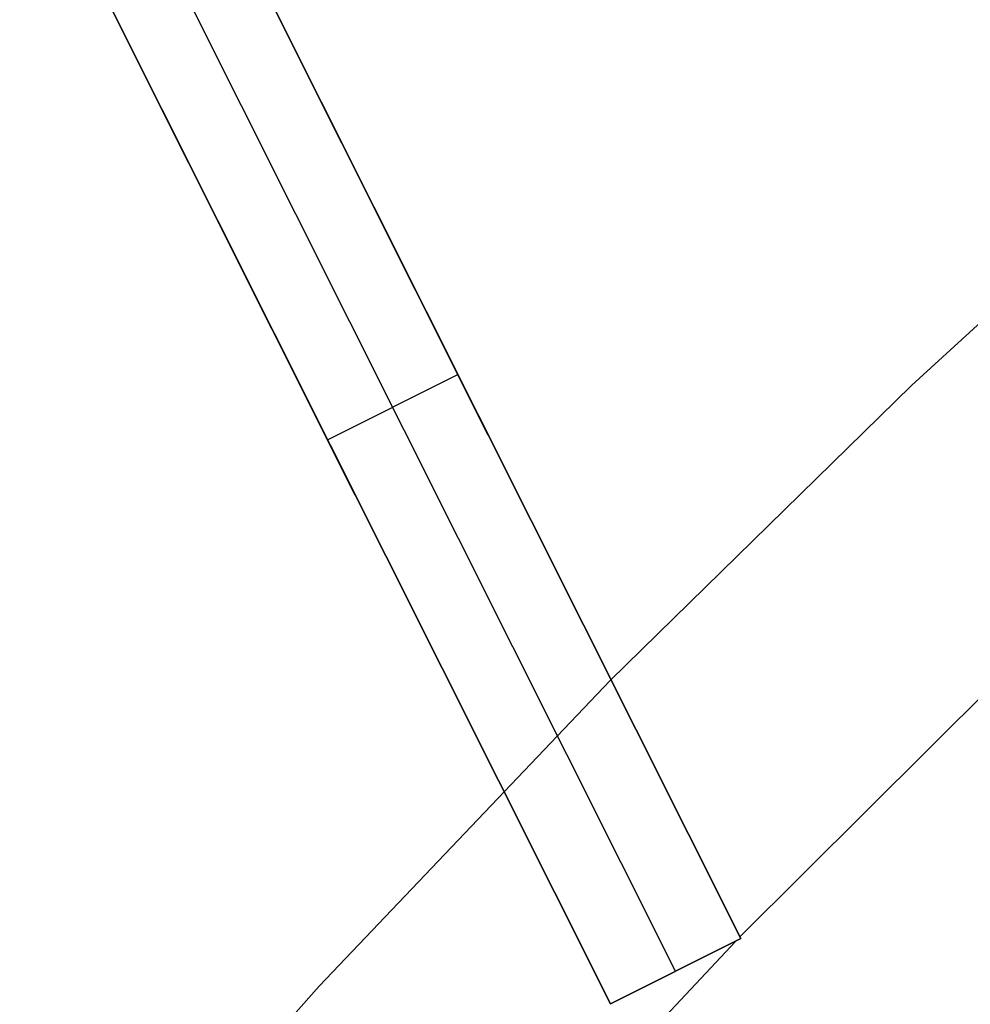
# Model space of a CAD drawing. Header units: millimetres. Extents: x 7986 to 9191, y -11326 to -10283.
# Tile 167 of 256: x 8524.72 to 8531.24, y -10609.19 to -10602.43. Entities that reach past the tile are written whole.
import ezdxf

# ---------------------------------------------------------------- set-up
doc = ezdxf.new("R2010")
doc.units = ezdxf.units.MM
doc.layers.add('color', color=7, linetype='Continuous')

msp = doc.modelspace()

# ---------------------------------------------------------------- linework, layer by layer
at = {"layer": 'color', "color": 254, "true_color": 0xcad1ee}
for p, q in [((8525.6187, -10600.6563, -12.2855), (8529.67, -10608.7399, -8.6258)), ((8527.9387, -10605.2854, -16.9332), (8525.6187, -10600.6563, -16.9332)), ((8525.6187, -10600.6563, -12.2855), (8529.67, -10608.7399, -8.6258)), ((8529.67, -10608.7399, -10.2406), (8525.7898, -10600.9975, -25.2406)), ((8529.67, -10608.7399, -10.2406), (8525.7898, -10600.9975, -25.2406)), ((8528.7759, -10609.1879, -8.7685), (8524.7247, -10601.1043, -12.4147)), ((8527.0262, -10605.6967, -17.0045), (8524.7247, -10601.1043, -17.0045)), ((8528.7759, -10609.1879, -8.7685), (8524.7247, -10601.1043, -12.4147)), ((8529.2229, -10608.9639, -10.2406), (8525.3428, -10601.2215, -25.2406)), ((8524.8957, -10601.4456, -25.2406), (8528.7759, -10609.1879, -10.2406)), ((8524.8957, -10601.4456, -25.2406), (8528.7759, -10609.1879, -10.2406)), ((8530.8406, -10604.9446, -7.2522), (8532.9758, -10602.992, -7.2522)), ((8527.6443, -10604.6981, -10.4507), (8527.6443, -10604.6981, -18.0712)), ((8526.8358, -10605.3167, -17.7406), (8527.7299, -10604.8687, -17.7406)), ((8528.7741, -10606.9698, -7.2522), (8530.8406, -10604.9446, -7.2522)), ((8526.7503, -10605.1461, -18.0712), (8526.7503, -10605.1461, -10.5863)), ((8529.664, -10608.728, -8.6311), (8531.6133, -10606.7864, -8.6311)), ((8526.7787, -10609.0651, -7.2522), (8528.7741, -10606.9698, -7.2522)), ((8527.7002, -10610.8229, -8.6311), (8529.6358, -10608.757, -8.6311)), ((8528.7759, -10609.1879, -10.2406), (8529.67, -10608.7399, -10.2406)), ((8529.67, -10608.7399, -8.6258), (8528.7759, -10609.1879, -8.7685)), ((8528.7759, -10609.1879, -10.2406), (8529.67, -10608.7399, -10.2406)), ((8528.7759, -10609.1879, -9.4332), (8529.67, -10608.7399, -9.4332)), ((8529.67, -10608.7399, -8.6258), (8528.7759, -10609.1879, -8.7685)), ((8529.67, -10608.7399, -10.2406), (8529.67, -10608.7399, -8.6258)), ((8529.67, -10608.7399, -10.2406), (8529.67, -10608.7399, -8.6258)), ((8529.2229, -10608.9639, -8.6966), (8529.2229, -10608.9639, -10.2406)), ((8524.8568, -10611.228, -7.2522), (8526.7787, -10609.0651, -7.2522)), ((8528.7759, -10609.1879, -10.2406), (8528.7759, -10609.1879, -8.7685)), ((8528.7759, -10609.1879, -10.2406), (8528.7759, -10609.1879, -8.7685))]:
    msp.add_line(p, q, dxfattribs=at)

doc.saveas('drawing.dxf')
